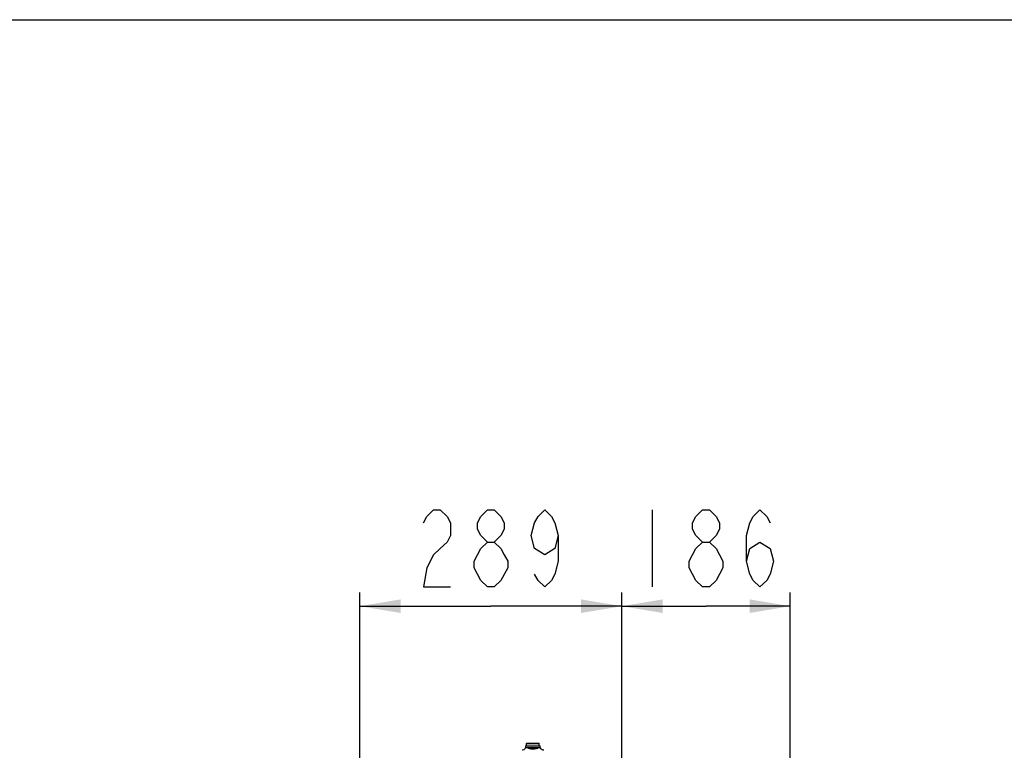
# Model space of a CAD drawing. Header units: millimetres. Extents: x 0 to 5940, y 0 to 4200.
# Tile 23 of 87: x 1087 to 2174, y 3393 to 4200. Entities that reach past the tile are written whole.
import ezdxf

# ---------------------------------------------------------------- set-up
doc = ezdxf.new("R2010")
doc.units = ezdxf.units.MM
doc.header["$LTSCALE"] = 326.7
doc.layers.get('0').update_dxf_attribs({"linetype": 'CONTINUOUS'})
for name, color, linetype in [('304102000080DXF_CONTINUOUS_LINE', 7, 'CONTINUOUS'), ('604007000001DXF_CONTINUOUS_LINE', 7, 'CONTINUOUS'), ('626001000001DXF_CONTINUOUS_LINE', 7, 'CONTINUOUS'), ('RB15-1-B-JSZL_DXF_DIMENSION', 7, 'CONTINUOUS'), ('RB15-1-B-JSZL_DXF_FORMAT', 7, 'CONTINUOUS')]:
    doc.layers.add(name, color=color, linetype=linetype)
doc.styles.get("Standard").update_dxf_attribs({"font": 'txt', "width": 0.7})
doc.dimstyles.new('DIMSTYLE_3', dxfattribs={"dimtxt": 85, "dimasz": 45, "dimexe": 1.5, "dimexo": 0, "dimgap": 2.125, "dimtad": 1, "dimdsep": 46, "dimtxsty": 'Standard', "dimblk": '_FILLED', "dimblk1": '_FILLED', "dimblk2": '_FILLED', "dimcen": 0.09, "dimclrt": 5, "dimazin": 2, "dimtp": 0.5, "dimtm": 0.5, "dimtfac": 1, "dimtofl": 0, "dimtmove": 0, "dimatfit": 3, "dimldrblk": '_FILLED', "dimfxl": 0, "dimtolj": 1, "dimarcsym": 0})

# ---------------------------------------------------------------- blocks, each defined once
blk = doc.blocks.new('_FILLED')
at = {"color": 0, "linetype": 'ByBlock'}
blk.add_solid([(0, 0), (-1, 0.167), (-1, -0.167)], dxfattribs=at)
blk = doc.blocks.new('*D3')
at = {"layer": 'RB15-1-B-JSZL_DXF_DIMENSION', "color": 2, "linetype": 'Continuous', "transparency": 16777216}
for p, q in [((1462.3, 3304), (1462.3, 3567.4)), ((1751.3, 3161.3), (1751.3, 3567.4)), ((1462.3, 3552.4), (1606.8, 3552.4)), ((1751.3, 3552.4), (1606.8, 3552.4))]:
    blk.add_line(p, q, dxfattribs=at)
at = {"layer": 'RB15-1-B-JSZL_DXF_DIMENSION', "color": 2, "linetype": 'Continuous', "transparency": 16777216, "xscale": 45, "yscale": 45, "zscale": 45, "rotation": 180}
blk.add_blockref('_FILLED', (1462.3, 3552.4), dxfattribs=at)
at = {"layer": 'RB15-1-B-JSZL_DXF_DIMENSION', "color": 2, "linetype": 'Continuous', "transparency": 16777216, "xscale": 45, "yscale": 45, "zscale": 45}
blk.add_blockref('_FILLED', (1751.3, 3552.4), dxfattribs=at)
blk = doc.blocks.new('*D4')
at = {"layer": 'RB15-1-B-JSZL_DXF_DIMENSION', "color": 2, "linetype": 'Continuous', "transparency": 16777216}
for p, q in [((1751.3, 3161.3), (1751.3, 3567.4)), ((1937.3, 2684.3), (1937.3, 3567.4)), ((1751.3, 3552.4), (1844.3, 3552.4)), ((1937.3, 3552.4), (1844.3, 3552.4))]:
    blk.add_line(p, q, dxfattribs=at)
at = {"layer": 'RB15-1-B-JSZL_DXF_DIMENSION', "color": 2, "linetype": 'Continuous', "transparency": 16777216, "xscale": 45, "yscale": 45, "zscale": 45, "rotation": 180}
blk.add_blockref('_FILLED', (1751.3, 3552.4), dxfattribs=at)
at = {"layer": 'RB15-1-B-JSZL_DXF_DIMENSION', "color": 2, "linetype": 'Continuous', "transparency": 16777216, "xscale": 45, "yscale": 45, "zscale": 45}
blk.add_blockref('_FILLED', (1937.3, 3552.4), dxfattribs=at)

msp = doc.modelspace()

# ---------------------------------------------------------------- linework, layer by layer
at = {"layer": '304102000080DXF_CONTINUOUS_LINE', "color": 7, "linetype": 'Continuous'}
msp.add_line((1645.158, 3396.268), (1661.417, 3396.268), dxfattribs=at)
for points in [[(1645.161, 3396.268), (1644.84, 3395.43), (1644.094, 3394.418), (1643.071, 3393.687), (1641.872, 3393.311), (1641.288, 3393.268)], [(1665.287, 3393.268), (1664.703, 3393.311), (1663.504, 3393.687), (1662.48, 3394.418), (1661.734, 3395.43), (1661.414, 3396.268)]]:
    msp.add_lwpolyline(points, dxfattribs=at)
at = {"layer": '304102000080DXF_CONTINUOUS_LINE', "color": 9, "linetype": 'Continuous'}
for points, knots in [([(1647.146, 3396.268), (1647.55, 3396.075), (1649.486, 3395.227), (1651.619, 3394.766), (1653.287, 3394.765)], [0, 0, 0, 0, 0.21157846, 1, 1, 1, 1]), ([(1653.287, 3394.765), (1653.882, 3394.765), (1656.002, 3394.919), (1658.052, 3395.612), (1659.429, 3396.268)], [0, 0, 0, 0, 0.28037199, 1, 1, 1, 1])]:
    msp.add_open_spline(points, degree=3, knots=knots, dxfattribs=at)
at = {"layer": '604007000001DXF_CONTINUOUS_LINE', "color": 7, "linetype": 'Continuous'}
for p, q in [((1645.287, 3396.268), (1645.287, 3398.268)), ((1645.287, 3398.268), (1661.287, 3398.268)), ((1646.771, 3396.268), (1659.804, 3396.268)), ((1661.287, 3396.268), (1661.287, 3398.268))]:
    msp.add_line(p, q, dxfattribs=at)
at = {"layer": '626001000001DXF_CONTINUOUS_LINE', "color": 7, "linetype": 'Continuous'}
for p, q in [((1646.287, 3398.268), (1646.287, 3400.968)), ((1646.587, 3401.268), (1659.987, 3401.268)), ((1660.287, 3398.268), (1660.287, 3400.968))]:
    msp.add_line(p, q, dxfattribs=at)
at = {"layer": '626001000001DXF_CONTINUOUS_LINE', "color": 9, "linetype": 'Continuous'}
msp.add_line((1646.287, 3400.968), (1660.287, 3400.968), dxfattribs=at)
at = {"layer": '626001000001DXF_CONTINUOUS_LINE', "color": 7, "linetype": 'Continuous'}
for centre, start, end in [((1646.587, 3400.968), 90, 180), ((1659.987, 3400.968), 0, 90)]:
    msp.add_arc(centre, 0.3, start, end, dxfattribs=at)
at = {"layer": 'RB15-1-B-JSZL_DXF_DIMENSION', "color": 5, "linetype": 'Continuous'}
for p, q in [((1784.787, 3658.687), (1784.787, 3573.687)), ((1840.569, 3573.687), (1833.131, 3580.77))]:
    msp.add_line(p, q, dxfattribs=at)
for points in [[(1532.412, 3644.52), (1536.131, 3651.603), (1543.569, 3658.687), (1551.006, 3658.687), (1558.444, 3651.603), (1562.162, 3644.52), (1562.162, 3630.353), (1558.444, 3623.27), (1551.006, 3616.186), (1543.569, 3609.103), (1536.131, 3594.936), (1532.412, 3573.687), (1562.162, 3573.687)], [(1603.069, 3623.27), (1595.631, 3630.353), (1591.912, 3637.437), (1591.912, 3644.52), (1595.631, 3651.603), (1603.069, 3658.687), (1610.506, 3658.687), (1617.944, 3651.603), (1621.662, 3644.52), (1621.662, 3637.437), (1617.944, 3630.353), (1610.506, 3623.27)], [(1681.162, 3630.353), (1677.444, 3616.186), (1666.287, 3609.103), (1655.131, 3616.186), (1651.412, 3630.353), (1655.131, 3644.52), (1658.85, 3651.603), (1666.287, 3658.687), (1673.725, 3651.603), (1677.444, 3644.52), (1681.162, 3630.353), (1681.162, 3602.02), (1677.444, 3587.853), (1673.725, 3580.77), (1666.287, 3573.687), (1658.85, 3580.77), (1655.131, 3587.853)], [(1840.569, 3623.27), (1833.131, 3630.353), (1829.412, 3637.437), (1829.412, 3644.52), (1833.131, 3651.603), (1840.569, 3658.687), (1848.006, 3658.687), (1855.444, 3651.603), (1859.162, 3644.52), (1859.162, 3637.437), (1855.444, 3630.353), (1848.006, 3623.27)], [(1888.912, 3602.02), (1892.631, 3616.186), (1903.787, 3623.27), (1914.944, 3616.186), (1918.662, 3602.02), (1914.944, 3587.853), (1911.225, 3580.77), (1903.787, 3573.687), (1896.35, 3580.77), (1892.631, 3587.853), (1888.912, 3602.02), (1888.912, 3630.353), (1892.631, 3644.52), (1896.35, 3651.603), (1903.787, 3658.687), (1911.225, 3651.603), (1914.944, 3644.52)], [(1595.631, 3616.186), (1603.069, 3623.27), (1610.506, 3623.27), (1617.944, 3616.186), (1621.662, 3609.103), (1625.381, 3602.02), (1625.381, 3594.936)], [(1833.131, 3580.77), (1825.694, 3594.936), (1825.694, 3602.02), (1829.412, 3609.103), (1833.131, 3616.186), (1840.569, 3623.27), (1848.006, 3623.27), (1855.444, 3616.186), (1859.162, 3609.103), (1862.881, 3602.02), (1862.881, 3594.936)], [(1603.069, 3573.687), (1595.631, 3580.77), (1591.912, 3587.853), (1588.194, 3594.936), (1588.194, 3602.02), (1595.631, 3616.186)], [(1625.381, 3594.936), (1617.944, 3580.77), (1610.506, 3573.687), (1603.069, 3573.687)], [(1862.881, 3594.936), (1855.444, 3580.77), (1848.006, 3573.687), (1840.569, 3573.687)]]:
    msp.add_lwpolyline(points, dxfattribs=at)
at = {"layer": 'RB15-1-B-JSZL_DXF_FORMAT', "color": 7, "linetype": 'Continuous'}
msp.add_line((0, 4200), (5940, 4200), dxfattribs=at)

# ---------------------------------------------------------------- dimensions: what is measured, and where the dimension line sits
at = {"layer": 'RB15-1-B-JSZL_DXF_DIMENSION', "color": 2, "linetype": 'Continuous'}
dim = msp.add_linear_dim(base=(1462.287, 3552.437), p1=(1751.287, 3161.268), p2=(1462.287, 3303.968), angle=180, dimstyle='DIMSTYLE_3', dxfattribs=at)
dim.commit()
dim.dimension.update_dxf_attribs({"geometry": '*D3', "text_midpoint": (1517.537, 3552.437), "dimtype": 160})
dim = msp.add_linear_dim(base=(1937.287, 3552.437), p1=(1751.287, 3161.268), p2=(1937.287, 2684.268), dimstyle='DIMSTYLE_3', dxfattribs=at)
dim.commit()
dim.dimension.update_dxf_attribs({"geometry": '*D4', "text_midpoint": (1755.037, 3552.437), "dimtype": 160})

doc.saveas('drawing.dxf')
